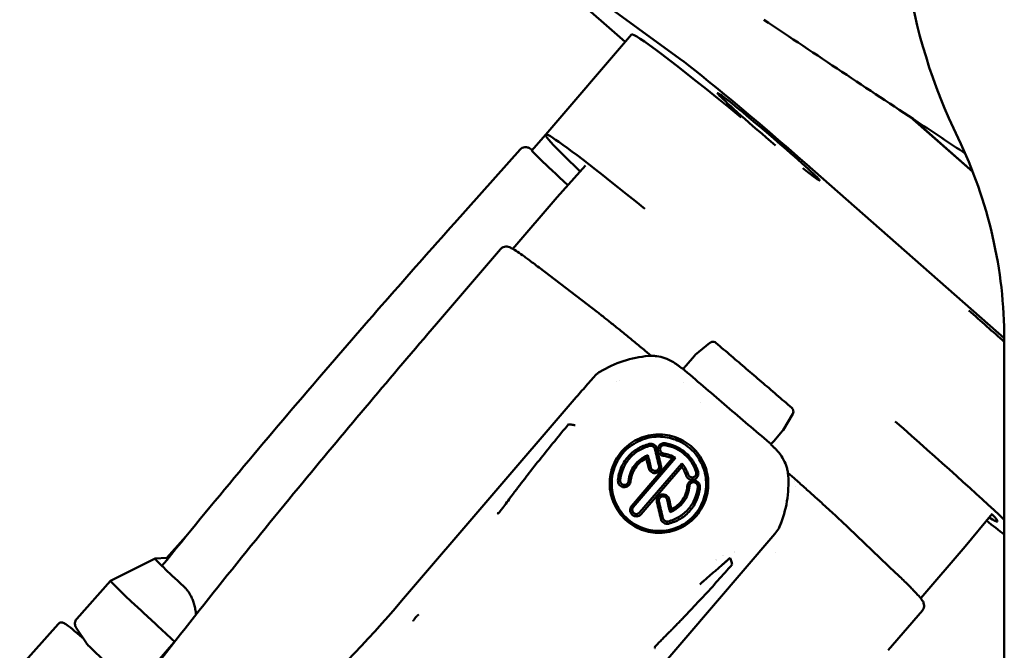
# Model space of a CAD drawing. Header units: millimetres. Extents: x 0 to 6049, y -120 to 1682.
# Tile 13 of 256: x 644 to 687, y 399 to 426. Entities that reach past the tile are written whole.
import ezdxf

# ---------------------------------------------------------------- set-up
doc = ezdxf.new("R2010")
doc.units = ezdxf.units.MM
doc.header["$LTSCALE"] = 2
doc.layers.add('Sichtbar (ISO)', color=7, linetype='Continuous', lineweight=50)

msp = doc.modelspace()

# ---------------------------------------------------------------- linework, layer by layer
at = {"layer": 'Sichtbar (ISO)'}
for p, q in [((665.489, 429.606), (672.796, 424.28)), ((667.68, 427.431), (670.441, 425.004)), ((667.008, 420.998), (670.715, 425.324)), ((685.456, 419.387), (682.772, 421.747)), ((685.448, 419.408), (682.835, 421.705)), ((667.004, 420.985), (666.407, 420.316)), ((663.069, 417.173), (665.909, 420.359)), ((668.722, 419.66), (667.508, 418.292)), ((686.819, 412.201), (678.282, 419.705)), ((667.507, 418.292), (665.592, 416.057)), ((662.287, 412.816), (665.057, 416.048)), ((666.723, 415.251), (669.24, 413.327)), ((674.104, 411.994), (673.47, 411.473)), ((674.109, 411.998), (674.114, 412.002)), ((686.819, 412.131), (686.819, 366.828)), ((671.565, 411.436), (671.312, 411.653)), ((673.432, 411.436), (673.075, 411.019)), ((672.882, 410.896), (672.945, 410.876)), ((672.948, 410.866), (672.95, 410.871)), ((670.068, 410.323), (670.068, 410.323)), ((670.193, 410.38), (670.193, 410.38)), ((672.971, 410.291), (672.971, 410.291)), ((660.783, 400.839), (668.328, 409.642)), ((673.698, 409.422), (673.698, 409.422)), ((677.678, 408.933), (677.26, 408.226)), ((677.689, 409.115), (677.692, 409.108)), ((677.229, 408.184), (676.872, 407.767)), ((676.742, 407.623), (676.734, 407.626)), ((676.747, 407.619), (676.739, 407.592)), ((670.718, 404.944), (672.473, 406.991)), ((672.616, 407.022), (670.79, 404.893)), ((671.063, 404.658), (672.889, 406.788)), ((672.885, 406.638), (671.13, 404.591)), ((671.461, 406.571), (671.553, 406.6)), ((677.471, 406.377), (677.736, 406.151)), ((677.819, 405.786), (677.819, 405.786)), ((672.338, 405.239), (672.251, 405.225)), ((686.288, 404.603), (685.122, 403.193)), ((677.194, 404.258), (677.195, 404.262)), ((679.751, 404.325), (682.138, 402.048)), ((668.639, 394.097), (676.912, 403.748)), ((650.635, 402.697), (651.465, 403.628)), ((676.937, 402.935), (676.937, 402.935)), ((685.122, 403.193), (683.206, 400.958)), ((650.141, 402.669), (648.213, 401.708)), ((650.635, 402.697), (650.142, 402.669)), ((646.748, 400.064), (648.213, 401.708)), ((651.239, 401.59), (651.382, 401.458)), ((649.527, 400.425), (649.385, 400.558)), ((681.803, 398.706), (683.279, 400.429)), ((645.947, 399.843), (644.286, 397.979)), ((647.168, 399.013), (646.726, 399.685)), ((650.138, 398.104), (651.034, 399.149))]:
    msp.add_line(p, q, dxfattribs=at)
for centre, radius, start, end in [((707.319, 431.746), 25, 188.5491, 205.8419), ((666.819, 412.131), 20, 0, 25.8419), ((671.117, 411.425), 0.3, 49.4203, 50.6045), ((677.54, 405.923), 0.3, 48.2565, 49.4196), ((679.544, 404.107), 0.3, 46.3653, 47.2408), ((675.319, 401.435), 1.5, 96.4029, 96.4033), ((675.319, 401.435), 1.5, 128.8109, 128.812), ((675.319, 401.435), 1.5, 115.6095, 115.6108), ((675.319, 401.435), 1.5, 169.1174, 169.1182)]:
    msp.add_arc(centre, radius, start, end, dxfattribs=at)
for centre, major_axis, ratio, start_param, end_param in [((681.497, 416.083), (-10.781, 9.241), 0.031426, 5.334197, 6.283185), ((676.635, 420.906), (-4.176, 3.579), 0.031426, 4.333997, 5.904793), ((676.635, 420.906), (-2.202, 1.887), 0.031426, 2.336359, 8.018495), ((677.789, 411.757), (-10.781, 9.241), 0.031426, 5.386833, 6.842934), ((675.067, 412.598), (-8.659, 7.719), 0.012497, 0, 0.621202), ((676.315, 410.742), (-8.807, 7.549), 0.031426, 6.282636, 6.283185), ((681.497, 416.083), (10.781, -9.241), 0.031426, 1.08166, 1.238717), ((674.231, 411.839), (0.188, -0.069), 0.999438, 2.577279, 2.611458), ((671.875, 406.591), (4.561, -1.679), 0.999438, 2.010667, 2.469898), ((673.66, 411.241), (-0.271, 0.128), 0.999331, 5.841782, 6.016289), ((672.73, 411.026), (-0.152, 0.13), 0.012209, 2.069161, 3.112454), ((669.489, 410.48), (-0.631, -0.527), 0.374158, 4.782993, 5.132628), ((673.024, 410.801), (-0.076, 0.065), 0.012793, 0.006038, 1.517077), ((675.734, 409.339), (40.432, -34.62), 0.012289, 4.655724, 4.700711), ((675.065, 409.269), (-10.351, 8.863), 0.012218, 1.559118, 1.73685), ((677.506, 409.035), (0.188, -0.069), 0.999438, 6.101586, 7.009529), ((677.789, 411.757), (-10.781, 9.241), 0.031426, 3.747113, 4.327673), ((677.002, 408.379), (-0.275, 0.119), 0.999303, 2.84176, 3.016267), ((676.659, 407.691), (-0.076, 0.065), 0.012809, 1.726526, 3.111037), ((676.891, 407.462), (-0.152, 0.13), 0.012209, 0.005763, 1.04904), ((674.162, 407.835), (2.879, 2.234), 0.441087, 2.361028, 2.415271), ((671.535, 404.841), (5.319, -22.337), 0.018571, 1.645224, 1.669554), ((671.824, 405.177), (5.32, -22.342), 0.018558, 1.633848, 1.666549), ((672.038, 405.304), (5.254, -21.939), 0.012261, 1.631419, 1.664655), ((671.311, 404.729), (5.236, -21.912), 0.02554, 1.648832, 1.668875), ((674.157, 405.7), (-2.916, 0.367), 0.466081, 5.326504, 5.385199), ((672.634, 405.941), (4.561, -1.679), 0.999438, 6.243329, 6.702567), ((677.54, 405.923), (0.2, 0.224), 0.536522, 0, 0.000082), ((674.363, 408.466), (8.807, -7.549), 0.031426, 1.201381, 1.201382), ((671.327, 404.727), (5.254, -21.985), 0.024801, 1.549237, 1.58241), ((671.534, 404.836), (5.328, -22.376), 0.018615, 1.54741, 1.580038), ((671.825, 405.175), (5.324, -22.357), 0.018541, 1.544365, 1.568652), ((672.056, 405.307), (5.25, -21.921), 0.011475, 1.544956, 1.564948), ((669.822, 404.429), (2.696, 1.678), 0.520557, 5.525079, 5.579663), ((677.789, 411.757), (8.731, -7.484), 0.031426, 6.022827, 6.544641), ((672.58, 405.794), (-4.754, -1.239), 0.966637, 2.485503, 2.549797), ((677.789, 411.757), (10.781, -9.241), 0.031426, 5.611529, 5.731525), ((676.847, 404.182), (-0.431, -0.71), 0.36978, 1.153163, 1.499285), ((676.315, 410.742), (8.807, -7.549), 0.031426, 0, 0.000549), ((659.098, 394.683), (-8.958, 7.985), 0.012497, 6.270687, 6.550466), ((659.331, 394.945), (-8.697, 7.752), 0.012497, 6.283185, 6.382899), ((659.098, 394.683), (-8.958, 7.985), 0.012497, 0.26728, 0.511798), ((657.768, 393.191), (-9.555, 8.517), 0.012497, 6.278186, 6.794984), ((615.219, 439.875), (53.594, -26.976), 0.999629, 5.925331, 6.041014), ((661.077, 400.568), (-0.294, 0.271), 0.037171, 0.001323, 0.013014), ((659.217, 391.909), (-11.045, 9.846), 0.012497, 0.511798, 0.740189), ((655.971, 391.175), (-8.809, 7.852), 0.012497, 0.04666, 0.607069)]:
    msp.add_ellipse(centre, major_axis=major_axis, ratio=ratio, start_param=start_param, end_param=end_param, dxfattribs=at)
for points, knots in [([(685.133, 420.18), (684.461, 420.626), (683.771, 421.084), (680.946, 422.958), (678.705, 424.445), (676.424, 425.966)], [2.945306, 2.945306, 2.945306, 2.945306, 3.417485, 3.417485, 4.876037, 4.876037, 4.876037, 4.876037]), ([(666.421, 420.332), (666.411, 420.339), (666.401, 420.346), (666.363, 420.374), (666.339, 420.391), (666.294, 420.418), (666.28, 420.427), (666.23, 420.445), (666.213, 420.451), (666.173, 420.458), (666.16, 420.459), (666.118, 420.46), (666.086, 420.459), (666.013, 420.436), (665.977, 420.419), (665.932, 420.382), (665.92, 420.371), (665.909, 420.359)], [6.1484926, 6.1484926, 6.1484926, 6.1484926, 6.1685463, 6.1685463, 6.2317661, 6.2317661, 6.2633759, 6.2633759, 6.2753362, 6.2753362, 6.280218, 6.280218, 6.2875338, 6.2875338, 6.2929814, 6.2929814, 6.2949858, 6.2949858, 6.2949858, 6.2949858]), ([(650.432, 402.355), (652.625, 405.073), (654.888, 407.778), (659.098, 412.683), (661.069, 414.929), (663.069, 417.173)], [0.000001, 0.000001, 0.000001, 0.000001, 1.062132, 1.062132, 1.981791, 1.981791, 1.981791, 1.981791]), ([(665.057, 416.048), (665.091, 416.087), (665.134, 416.115), (665.216, 416.15), (665.253, 416.156), (665.33, 416.159), (665.361, 416.153), (665.465, 416.128), (665.507, 416.103), (665.628, 416.037), (665.701, 415.991), (665.876, 415.875), (665.977, 415.805), (666.206, 415.64), (666.335, 415.545), (666.555, 415.379), (666.637, 415.317), (666.723, 415.251)], [0.0116834, 0.0116834, 0.0116834, 0.0116834, 0.0272346, 0.0272346, 0.0448403, 0.0448403, 0.0728786, 0.0728786, 0.160216, 0.160216, 0.2625991, 0.2625991, 0.3649822, 0.3649822, 0.4673652, 0.4673652, 0.5235988, 0.5235988, 0.5235988, 0.5235988]), ([(671.307, 411.657), (671.152, 411.784), (671, 411.908), (670.703, 412.151), (670.558, 412.269), (670.274, 412.499), (670.136, 412.611), (669.868, 412.827), (669.737, 412.932), (669.484, 413.133), (669.362, 413.231), (669.244, 413.324)], [5.290686, 5.290686, 5.290686, 5.290686, 5.3525309, 5.3525309, 5.4143758, 5.4143758, 5.4762207, 5.4762207, 5.5380655, 5.5380655, 5.5999104, 5.5999104, 5.5999104, 5.5999104]), ([(650.03, 397.86), (652.15, 400.598), (654.342, 403.325), (658.426, 408.276), (660.342, 410.547), (662.287, 412.816)], [0.000001, 0.000001, 0.000001, 0.000001, 1.062132, 1.062132, 1.982792, 1.982792, 1.982792, 1.982792]), ([(674.114, 412.002), (674.136, 412.019), (674.162, 412.031), (674.189, 412.037), (674.218, 412.044), (674.247, 412.045), (674.278, 412.038), (674.307, 412.032), (674.337, 412.018), (674.363, 411.996)], [0.0253533, 0.0253533, 0.0253533, 0.0253533, 0.3333333, 0.3333333, 0.3333333, 0.6666667, 0.6666667, 0.6666667, 0.9900983, 0.9900983, 0.9900983, 0.9900983]), ([(675.999, 410.596), (675.89, 410.689), (675.781, 410.783), (675.563, 410.969), (675.454, 411.063), (675.236, 411.249), (675.127, 411.343), (674.909, 411.529), (674.8, 411.622), (674.582, 411.809), (674.473, 411.902), (674.364, 411.995)], [4.71238898, 4.71238898, 4.71238898, 4.71238898, 4.72043013, 4.72043013, 4.72847129, 4.72847129, 4.73651245, 4.73651245, 4.74455361, 4.74455361, 4.75259477, 4.75259477, 4.75259477, 4.75259477]), ([(671.451, 411.43), (671.508, 411.435), (671.565, 411.437), (671.681, 411.435), (671.74, 411.43), (671.919, 411.407), (672.037, 411.378), (672.271, 411.297), (672.386, 411.243), (672.522, 411.164), (672.549, 411.147), (672.615, 411.104), (672.654, 411.077), (672.729, 411.021), (672.765, 410.992), (672.8, 410.962)], [-0.1464556, -0.1464556, -0.1464556, -0.1464556, -0.1292613, -0.1292613, -0.1116163, -0.1116163, -0.0753525, -0.0753525, -0.0375078, -0.0375078, -0.028061, -0.028061, -0.0139725, -0.0139725, -0.000001, -0.000001, -0.000001, -0.000001]), ([(673.075, 411.019), (673.057, 410.998), (673.023, 410.96), (672.983, 410.914), (672.953, 410.884), (672.949, 410.874), (672.947, 410.873)], [0, 0, 0, 0, 0.25, 0.5, 0.75, 0.9977013, 0.9977013, 0.9977013, 0.9977013]), ([(669.052, 410.481), (669.048, 410.476), (669.043, 410.471), (669.039, 410.466), (668.966, 410.382), (668.891, 410.296), (668.814, 410.207), (668.737, 410.117), (668.657, 410.025), (668.576, 409.931), (668.495, 409.836), (668.412, 409.739), (668.328, 409.642)], [0.0000001, 0.0000001, 0.0000001, 0.0000001, 0.0191971, 0.0191971, 0.0191971, 0.3444033, 0.3444033, 0.3444033, 0.6711926, 0.6711926, 0.6711926, 0.9996716, 0.9996716, 0.9996716, 0.9996716]), ([(669.248, 410.678), (669.263, 410.688), (669.279, 410.699), (669.313, 410.72), (669.331, 410.731), (669.349, 410.742)], [-0.01203459, -0.01203459, -0.01203459, -0.01203459, -0.00630034, -0.00630034, -0.000001, -0.000001, -0.000001, -0.000001]), ([(677.635, 409.191), (677.526, 409.284), (677.418, 409.378), (677.201, 409.564), (677.092, 409.658), (676.874, 409.845), (676.765, 409.939), (676.546, 410.127), (676.437, 410.221), (676.218, 410.408), (676.108, 410.502), (675.999, 410.596)], [4.5514105, 4.5514105, 4.5514105, 4.5514105, 4.5836062, 4.5836062, 4.615802, 4.615802, 4.6479978, 4.6479978, 4.6801935, 4.6801935, 4.7123893, 4.7123893, 4.7123893, 4.7123893]), ([(677.689, 409.115), (677.686, 409.123), (677.682, 409.131), (677.678, 409.138), (677.667, 409.158), (677.653, 409.176), (677.636, 409.19)], [0.6368508, 0.6368508, 0.6368508, 0.6368508, 0.7344998, 0.7344998, 0.7344998, 0.9876471, 0.9876471, 0.9876471, 0.9876471]), ([(668.28, 408.438), (668.264, 408.44), (668.223, 408.447), (668.152, 408.456), (668.073, 408.467), (668.02, 408.474), (667.995, 408.477)], [0, 0, 0, 0, 0.169327, 0.446019, 0.73973, 1, 1, 1, 1]), ([(673.518, 404.523), (673.615, 404.636), (673.7, 404.759), (673.843, 405.022), (673.9, 405.16), (674.022, 405.57), (674.048, 405.85), (673.997, 406.347), (673.936, 406.618), (673.724, 407.021), (673.648, 407.137), (673.476, 407.353), (673.379, 407.452), (673.168, 407.63), (673.055, 407.707), (672.813, 407.841), (672.684, 407.896), (672.297, 408.02), (672.027, 408.053), (671.482, 408.016), (671.21, 407.942), (670.831, 407.756), (670.708, 407.679), (670.481, 407.503), (670.376, 407.403), (670.283, 407.294)], [0.000001, 0.000001, 0.000001, 0.000001, 0.0447571, 0.0447571, 0.0893725, 0.0893725, 0.172459, 0.172459, 0.2383223, 0.2383223, 0.2665822, 0.2665822, 0.2952769, 0.2952769, 0.3240694, 0.3240694, 0.35257, 0.35257, 0.4081776, 0.4081776, 0.4657935, 0.4657935, 0.4956944, 0.4956944, 0.5255952, 0.5255952, 0.5255952, 0.5255952]), ([(670.346, 407.23), (670.437, 407.336), (670.539, 407.433), (670.762, 407.604), (670.881, 407.678), (671.248, 407.855), (671.509, 407.923), (672.032, 407.954), (672.291, 407.921), (672.735, 407.775), (672.985, 407.66), (673.481, 407.231), (673.631, 407), (673.84, 406.581), (673.91, 406.329), (673.955, 405.807), (673.925, 405.539), (673.804, 405.154), (673.749, 405.028), (673.616, 404.789), (673.538, 404.676), (673.449, 404.572)], [-0.6054577, -0.6054577, -0.6054577, -0.6054577, -0.5633413, -0.5633413, -0.521277, -0.521277, -0.4414753, -0.4414753, -0.3644779, -0.3644779, -0.3016685, -0.3016685, -0.2388478, -0.2388478, -0.1618465, -0.1618465, -0.08205, -0.08205, -0.0410779, -0.0410779, -0.000001, -0.000001, -0.000001, -0.000001]), ([(671.484, 407.627), (671.303, 407.584), (671.13, 407.513), (670.813, 407.319), (670.671, 407.198), (670.428, 406.916), (670.33, 406.756), (670.188, 406.413), (670.145, 406.231), (670.131, 406.046)], [-0.223285, -0.223285, -0.223285, -0.223285, -0.1675885, -0.1675885, -0.1118535, -0.1118535, -0.0559119, -0.0559119, -0.000001, -0.000001, -0.000001, -0.000001]), ([(670.227, 406.046), (670.241, 406.222), (670.283, 406.394), (670.418, 406.719), (670.511, 406.87), (670.74, 407.137), (670.875, 407.252), (671.176, 407.436), (671.34, 407.503), (671.511, 407.544)], [0.000001, 0.000001, 0.000001, 0.000001, 0.0529434, 0.0529434, 0.1058696, 0.1058696, 0.1587195, 0.1587195, 0.2115632, 0.2115632, 0.2115632, 0.2115632]), ([(671.813, 407.425), (671.812, 407.428), (671.809, 407.448), (671.788, 407.494), (671.778, 407.51), (671.746, 407.553), (671.72, 407.577), (671.66, 407.614), (671.626, 407.626), (671.555, 407.637), (671.519, 407.636), (671.484, 407.627)], [-0.04742845, -0.04742845, -0.04742845, -0.04742845, -0.037749, -0.037749, -0.03211316, -0.03211316, -0.02146677, -0.02146677, -0.01082298, -0.01082298, -0.000001, -0.000001, -0.000001, -0.000001]), ([(671.511, 407.544), (671.523, 407.547), (671.535, 407.549), (671.559, 407.55), (671.571, 407.549), (671.606, 407.543), (671.628, 407.535), (671.667, 407.511), (671.685, 407.495), (671.705, 407.467), (671.712, 407.456), (671.72, 407.439), (671.721, 407.434), (671.725, 407.426), (671.725, 407.423), (671.727, 407.419), (671.727, 407.417), (671.728, 407.415), (671.728, 407.415), (671.728, 407.413), (671.728, 407.413), (671.728, 407.412), (671.728, 407.412), (671.728, 407.412), (671.728, 407.412), (671.728, 407.412), (671.728, 407.412), (671.728, 407.412), (671.728, 407.412), (671.729, 407.412)], [0.000001, 0.000001, 0.000001, 0.000001, 0.00359962, 0.00359962, 0.00720438, 0.00720438, 0.01413503, 0.01413503, 0.02107335, 0.02107335, 0.02469799, 0.02469799, 0.02676407, 0.02676407, 0.02791081, 0.02791081, 0.02856252, 0.02856252, 0.02892329, 0.02892329, 0.02912153, 0.02912153, 0.02922164, 0.02922164, 0.02926928, 0.02926928, 0.02929236, 0.02929236, 0.02931624, 0.02931624, 0.02931624, 0.02931624]), ([(672.163, 407.656), (672.145, 407.658), (672.127, 407.659), (672.09, 407.658), (672.072, 407.655), (672.02, 407.642), (671.987, 407.626), (671.931, 407.585), (671.908, 407.559), (671.871, 407.5), (671.859, 407.466), (671.848, 407.398), (671.849, 407.362), (671.865, 407.294), (671.879, 407.262), (671.92, 407.204), (671.946, 407.179), (671.992, 407.15), (672.009, 407.141), (672.044, 407.128), (672.063, 407.123), (672.081, 407.12)], [-0.08487286, -0.08487286, -0.08487286, -0.08487286, -0.07945522, -0.07945522, -0.07400556, -0.07400556, -0.06364571, -0.06364571, -0.05336538, -0.05336538, -0.04300905, -0.04300905, -0.03259721, -0.03259721, -0.02203424, -0.02203424, -0.0114064, -0.0114064, -0.00569075, -0.00569075, -0.00000152, -0.00000152, -0.00000152, -0.00000152]), ([(672.099, 407.217), (672.087, 407.219), (672.075, 407.222), (672.052, 407.23), (672.041, 407.236), (672.01, 407.254), (671.993, 407.271), (671.966, 407.309), (671.956, 407.33), (671.945, 407.375), (671.944, 407.398), (671.951, 407.444), (671.959, 407.466), (671.982, 407.506), (671.998, 407.523), (672.035, 407.551), (672.056, 407.562), (672.091, 407.571), (672.103, 407.573), (672.128, 407.574), (672.14, 407.574), (672.152, 407.572)], [0.000001, 0.000001, 0.000001, 0.000001, 0.00367275, 0.00367275, 0.00735909, 0.00735909, 0.01439531, 0.01439531, 0.02139846, 0.02139846, 0.02833124, 0.02833124, 0.03522794, 0.03522794, 0.04213808, 0.04213808, 0.04912361, 0.04912361, 0.0528358, 0.0528358, 0.05653158, 0.05653158, 0.05653158, 0.05653158]), ([(672.152, 407.572), (672.308, 407.549), (672.459, 407.504), (672.745, 407.373), (672.877, 407.289), (673.115, 407.084), (673.218, 406.967), (673.39, 406.705), (673.458, 406.564), (673.504, 406.414)], [0.000001, 0.000001, 0.000001, 0.000001, 0.0473323, 0.0473323, 0.0943377, 0.0943377, 0.1412261, 0.1412261, 0.1884751, 0.1884751, 0.1884751, 0.1884751]), ([(673.591, 406.431), (673.541, 406.59), (673.47, 406.74), (673.286, 407.017), (673.177, 407.142), (672.925, 407.357), (672.786, 407.446), (672.486, 407.583), (672.327, 407.631), (672.163, 407.656)], [-0.1989743, -0.1989743, -0.1989743, -0.1989743, -0.1488832, -0.1488832, -0.0991837, -0.0991837, -0.0497796, -0.0497796, -0.000001, -0.000001, -0.000001, -0.000001]), ([(676.872, 407.767), (676.854, 407.746), (676.821, 407.708), (676.78, 407.661), (676.75, 407.631), (676.746, 407.621), (676.744, 407.621)], [0, 0, 0, 0, 0.25, 0.5, 0.75, 0.9976488, 0.9976488, 0.9976488, 0.9976488]), ([(676.813, 407.525), (676.849, 407.495), (676.883, 407.463), (676.95, 407.398), (676.983, 407.364), (677.035, 407.305), (677.055, 407.281), (677.155, 407.159), (677.225, 407.053), (677.342, 406.834), (677.388, 406.722), (677.438, 406.549), (677.452, 406.492), (677.472, 406.378), (677.479, 406.321), (677.483, 406.264)], [0.000001, 0.000001, 0.000001, 0.000001, 0.0139724, 0.0139724, 0.0280608, 0.0280608, 0.0375075, 0.0375075, 0.0753517, 0.0753517, 0.1116146, 0.1116146, 0.1292594, 0.1292594, 0.1464534, 0.1464534, 0.1464534, 0.1464534]), ([(670.283, 407.294), (670.185, 407.18), (670.1, 407.057), (669.957, 406.794), (669.9, 406.656), (669.779, 406.246), (669.754, 405.966), (669.803, 405.504), (669.857, 405.226), (670.082, 404.802), (670.158, 404.686), (670.33, 404.472), (670.427, 404.373), (670.638, 404.196), (670.75, 404.118), (670.991, 403.985), (671.12, 403.929), (671.505, 403.804), (671.775, 403.77), (672.319, 403.805), (672.591, 403.877), (672.97, 404.062), (673.092, 404.138), (673.32, 404.314), (673.424, 404.414), (673.518, 404.523)], [0.000001, 0.000001, 0.000001, 0.000001, 0.0449791, 0.0449791, 0.089776, 0.089776, 0.1731579, 0.1731579, 0.2290814, 0.2290814, 0.2510563, 0.2510563, 0.2733771, 0.2733771, 0.2957842, 0.2957842, 0.3179708, 0.3179708, 0.3613204, 0.3613204, 0.4064511, 0.4064511, 0.4298294, 0.4298294, 0.4531966, 0.4531966, 0.4531966, 0.4531966]), ([(673.449, 404.572), (673.358, 404.466), (673.256, 404.369), (673.034, 404.199), (672.914, 404.125), (672.547, 403.95), (672.287, 403.883), (671.765, 403.854), (671.507, 403.888), (671.063, 404.036), (670.815, 404.151), (670.32, 404.578), (670.17, 404.807), (669.96, 405.224), (669.889, 405.474), (669.842, 405.993), (669.871, 406.261), (669.991, 406.645), (670.045, 406.772), (670.178, 407.012), (670.257, 407.125), (670.346, 407.23)], [-0.6056404, -0.6056404, -0.6056404, -0.6056404, -0.563544, -0.563544, -0.5215012, -0.5215012, -0.4415296, -0.4415296, -0.3647626, -0.3647626, -0.3020774, -0.3020774, -0.2393564, -0.2393564, -0.1625454, -0.1625454, -0.0824603, -0.0824603, -0.0413119, -0.0413119, -0.000001, -0.000001, -0.000001, -0.000001]), ([(671.423, 407.141), (671.308, 407.097), (671.2, 407.036), (671.004, 406.887), (670.917, 406.799), (670.769, 406.601), (670.71, 406.492), (670.623, 406.262), (670.596, 406.141), (670.586, 406.018)], [0, 0, 0, 0, 0.0369854, 0.0369854, 0.0739735, 0.0739735, 0.1110183, 0.1110183, 0.1480765, 0.1480765, 0.1480765, 0.1480765]), ([(671.813, 407.425), (671.796, 407.422), (671.774, 407.419), (671.757, 407.416), (671.737, 407.413), (671.729, 407.412)], [-0.009183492, -0.009183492, -0.009183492, -0.009183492, -0.007644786, -0.007644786, -0.000001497, -0.000001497, -0.000001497, -0.000001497]), ([(672.081, 407.12), (672.15, 407.11), (672.217, 407.094), (672.348, 407.051), (672.412, 407.024), (672.473, 406.991)], [-0.04146666, -0.04146666, -0.04146666, -0.04146666, -0.02072209, -0.02072209, -0.00000098, -0.00000098, -0.00000098, -0.00000098]), ([(672.616, 407.022), (672.538, 407.072), (672.455, 407.114), (672.281, 407.18), (672.19, 407.203), (672.099, 407.217)], [0.000001, 0.000001, 0.000001, 0.000001, 0.02783856, 0.02783856, 0.0556826, 0.0556826, 0.0556826, 0.0556826]), ([(670.673, 406.007), (670.681, 406.112), (670.703, 406.216), (670.774, 406.415), (670.822, 406.51), (670.941, 406.685), (671.012, 406.764), (671.172, 406.903), (671.26, 406.962), (671.355, 407.008)], [-0.1271481, -0.1271481, -0.1271481, -0.1271481, -0.0953438, -0.0953438, -0.0635222, -0.0635222, -0.0317601, -0.0317601, -0.000001, -0.000001, -0.000001, -0.000001]), ([(671.461, 406.571), (671.461, 406.57), (671.461, 406.57), (671.461, 406.567), (671.462, 406.566), (671.463, 406.563), (671.464, 406.56), (671.465, 406.554), (671.467, 406.55), (671.471, 406.537), (671.474, 406.53), (671.487, 406.503), (671.496, 406.488), (671.529, 406.445), (671.555, 406.421), (671.616, 406.385), (671.649, 406.373), (671.718, 406.362), (671.753, 406.364), (671.821, 406.379), (671.853, 406.394), (671.91, 406.434), (671.934, 406.46), (671.972, 406.519), (671.985, 406.552), (671.995, 406.605), (671.996, 406.624), (671.995, 406.661), (671.993, 406.68), (671.988, 406.698)], [-0.08805029, -0.08805029, -0.08805029, -0.08805029, -0.08766113, -0.08766113, -0.08648287, -0.08648287, -0.08516578, -0.08516578, -0.08294212, -0.08294212, -0.07950828, -0.07950828, -0.07404533, -0.07404533, -0.06348373, -0.06348373, -0.05306948, -0.05306948, -0.04269846, -0.04269846, -0.03227814, -0.03227814, -0.02177684, -0.02177684, -0.01121183, -0.01121183, -0.00559872, -0.00559872, -0.000001, -0.000001, -0.000001, -0.000001]), ([(671.903, 406.684), (671.906, 406.672), (671.907, 406.66), (671.908, 406.636), (671.907, 406.624), (671.901, 406.589), (671.893, 406.566), (671.868, 406.527), (671.852, 406.51), (671.815, 406.483), (671.793, 406.473), (671.748, 406.462), (671.725, 406.461), (671.679, 406.467), (671.657, 406.475), (671.617, 406.499), (671.599, 406.514), (671.577, 406.543), (671.571, 406.554), (671.562, 406.572), (671.56, 406.577), (671.557, 406.586), (671.556, 406.589), (671.555, 406.593), (671.554, 406.594), (671.553, 406.597), (671.553, 406.598), (671.553, 406.599), (671.553, 406.6), (671.553, 406.6)], [0.000001, 0.000001, 0.000001, 0.000001, 0.00362594, 0.00362594, 0.00726392, 0.00726392, 0.01428402, 0.01428402, 0.02126669, 0.02126669, 0.02820151, 0.02820151, 0.03511359, 0.03511359, 0.04206814, 0.04206814, 0.04911027, 0.04911027, 0.05289305, 0.05289305, 0.05524889, 0.05524889, 0.05713588, 0.05713588, 0.0585825, 0.0585825, 0.06004407, 0.06004407, 0.0604597, 0.0604597, 0.0604597, 0.0604597]), ([(672.889, 406.788), (672.889, 406.763), (672.889, 406.738), (672.887, 406.688), (672.886, 406.663), (672.885, 406.638)], [-0.02872348, -0.02872348, -0.02872348, -0.02872348, -0.01411104, -0.01411104, 0, 0, 0, 0]), ([(672.885, 406.638), (672.899, 406.62), (672.912, 406.602), (672.924, 406.583), (672.937, 406.564), (672.949, 406.544), (672.961, 406.523), (672.978, 406.494), (672.994, 406.464), (673.009, 406.433), (673.014, 406.422), (673.019, 406.412), (673.024, 406.401), (673.042, 406.359), (673.059, 406.316), (673.073, 406.272)], [0.0000003, 0.0000003, 0.0000003, 0.0000003, 0.1626288, 0.1626288, 0.1626288, 0.3333333, 0.3333333, 0.3333333, 0.581218, 0.581218, 0.581218, 0.6666667, 0.6666667, 0.6666667, 1, 1, 1, 1]), ([(673.161, 406.307), (673.133, 406.395), (673.096, 406.481), (673.005, 406.643), (672.951, 406.719), (672.889, 406.788)], [0.00000012, 0.00000012, 0.00000012, 0.00000012, 0.02785358, 0.02785358, 0.05568417, 0.05568417, 0.05568417, 0.05568417]), ([(673.073, 406.272), (673.078, 406.255), (673.085, 406.238), (673.102, 406.206), (673.113, 406.191), (673.148, 406.15), (673.176, 406.127), (673.238, 406.095), (673.272, 406.085), (673.341, 406.078), (673.376, 406.081), (673.443, 406.101), (673.474, 406.118), (673.529, 406.161), (673.552, 406.188), (673.586, 406.249), (673.597, 406.283), (673.603, 406.337), (673.603, 406.356), (673.6, 406.394), (673.596, 406.413), (673.591, 406.431)], [-0.08494031, -0.08494031, -0.08494031, -0.08494031, -0.07954348, -0.07954348, -0.07411308, -0.07411308, -0.06358947, -0.06358947, -0.05319022, -0.05319022, -0.04283436, -0.04283436, -0.03240181, -0.03240181, -0.02191669, -0.02191669, -0.01138633, -0.01138633, -0.00568113, -0.00568113, -0.000001, -0.000001, -0.000001, -0.000001]), ([(673.504, 406.414), (673.512, 406.391), (673.514, 406.367), (673.51, 406.32), (673.503, 406.297), (673.481, 406.256), (673.467, 406.238), (673.431, 406.208), (673.411, 406.196), (673.367, 406.182), (673.344, 406.179), (673.297, 406.182), (673.275, 406.188), (673.233, 406.209), (673.214, 406.223), (673.19, 406.251), (673.182, 406.261), (673.17, 406.283), (673.165, 406.295), (673.161, 406.307)], [0.000001, 0.000001, 0.000001, 0.000001, 0.00717101, 0.00717101, 0.0141772, 0.0141772, 0.02115415, 0.02115415, 0.02810749, 0.02810749, 0.03505064, 0.03505064, 0.0420544, 0.0420544, 0.04913308, 0.04913308, 0.05296616, 0.05296616, 0.05677825, 0.05677825, 0.05677825, 0.05677825]), ([(665.862, 405.811), (665.827, 405.766), (665.792, 405.72), (665.722, 405.629), (665.687, 405.583), (665.652, 405.537)], [-0.03485482, -0.03485482, -0.03485482, -0.03485482, -0.01742995, -0.01742995, -0.00000116, -0.00000116, -0.00000116, -0.00000116]), ([(670.131, 406.046), (670.128, 406.01), (670.133, 405.974), (670.156, 405.906), (670.174, 405.875), (670.221, 405.822), (670.249, 405.8), (670.311, 405.769), (670.346, 405.759), (670.415, 405.754), (670.45, 405.758), (670.517, 405.779), (670.548, 405.796), (670.602, 405.84), (670.625, 405.868), (670.651, 405.915), (670.658, 405.933), (670.668, 405.969), (670.672, 405.988), (670.673, 406.007)], [-0.08505633, -0.08505633, -0.08505633, -0.08505633, -0.07433579, -0.07433579, -0.06373588, -0.06373588, -0.05326771, -0.05326771, -0.042849, -0.042849, -0.03240589, -0.03240589, -0.02190542, -0.02190542, -0.01135445, -0.01135445, -0.00567163, -0.00567163, -0.000001, -0.000001, -0.000001, -0.000001]), ([(670.586, 406.018), (670.584, 405.994), (670.578, 405.971), (670.556, 405.929), (670.541, 405.911), (670.506, 405.881), (670.485, 405.869), (670.441, 405.855), (670.418, 405.852), (670.372, 405.855), (670.349, 405.861), (670.307, 405.881), (670.288, 405.895), (670.257, 405.93), (670.245, 405.95), (670.233, 405.984), (670.23, 405.996), (670.226, 406.021), (670.226, 406.034), (670.227, 406.046)], [0.000001, 0.000001, 0.000001, 0.000001, 0.00718468, 0.00718468, 0.01418918, 0.01418918, 0.0211642, 0.0211642, 0.02811311, 0.02811311, 0.03505554, 0.03505554, 0.04206851, 0.04206851, 0.049176, 0.049176, 0.05300832, 0.05300832, 0.05681855, 0.05681855, 0.05681855, 0.05681855]), ([(673.576, 405.776), (673.562, 405.601), (673.52, 405.428), (673.385, 405.103), (673.292, 404.951), (673.062, 404.684), (672.927, 404.569), (672.627, 404.386), (672.463, 404.319), (672.291, 404.278)], [0.000001, 0.000001, 0.000001, 0.000001, 0.0528554, 0.0528554, 0.1057172, 0.1057172, 0.1586445, 0.1586445, 0.2115871, 0.2115871, 0.2115871, 0.2115871]), ([(672.38, 404.682), (672.495, 404.727), (672.603, 404.787), (672.799, 404.936), (672.887, 405.024), (673.034, 405.222), (673.093, 405.331), (673.18, 405.562), (673.207, 405.683), (673.217, 405.806)], [0.000001, 0.000001, 0.000001, 0.000001, 0.0370285, 0.0370285, 0.0740534, 0.0740534, 0.111057, 0.111057, 0.148057, 0.148057, 0.148057, 0.148057]), ([(673.125, 405.803), (673.117, 405.698), (673.095, 405.594), (673.024, 405.394), (672.976, 405.299), (672.857, 405.124), (672.787, 405.044), (672.627, 404.906), (672.538, 404.847), (672.443, 404.801)], [-0.1271927, -0.1271927, -0.1271927, -0.1271927, -0.0954071, -0.0954071, -0.0636021, -0.0636021, -0.0317989, -0.0317989, -0.000001, -0.000001, -0.000001, -0.000001]), ([(673.667, 405.76), (673.669, 405.796), (673.665, 405.832), (673.643, 405.9), (673.625, 405.932), (673.578, 405.985), (673.55, 406.007), (673.488, 406.039), (673.454, 406.049), (673.384, 406.055), (673.349, 406.052), (673.282, 406.031), (673.251, 406.014), (673.196, 405.97), (673.174, 405.942), (673.148, 405.895), (673.141, 405.877), (673.13, 405.841), (673.127, 405.822), (673.125, 405.803)], [-0.08482484, -0.08482484, -0.08482484, -0.08482484, -0.07427449, -0.07427449, -0.06372703, -0.06372703, -0.05327835, -0.05327835, -0.04284696, -0.04284696, -0.03238591, -0.03238591, -0.02186878, -0.02186878, -0.01133176, -0.01133176, -0.0056578, -0.0056578, -0.000001, -0.000001, -0.000001, -0.000001]), ([(673.217, 405.806), (673.219, 405.83), (673.226, 405.853), (673.248, 405.895), (673.262, 405.914), (673.298, 405.944), (673.318, 405.955), (673.362, 405.969), (673.386, 405.972), (673.432, 405.969), (673.455, 405.963), (673.496, 405.943), (673.515, 405.928), (673.546, 405.893), (673.558, 405.873), (673.57, 405.839), (673.573, 405.826), (673.577, 405.801), (673.577, 405.789), (673.576, 405.776)], [0.000001, 0.000001, 0.000001, 0.000001, 0.00716835, 0.00716835, 0.01417404, 0.01417404, 0.02115932, 0.02115932, 0.02812406, 0.02812406, 0.03507976, 0.03507976, 0.04209566, 0.04209566, 0.04918603, 0.04918603, 0.05300015, 0.05300015, 0.05679124, 0.05679124, 0.05679124, 0.05679124]), ([(679.747, 404.328), (679.634, 404.433), (679.516, 404.542), (679.271, 404.766), (679.145, 404.881), (678.884, 405.118), (678.749, 405.24), (678.473, 405.49), (678.331, 405.617), (678.041, 405.878), (677.892, 406.011), (677.74, 406.147)], [3.8248786, 3.8248786, 3.8248786, 3.8248786, 3.8867191, 3.8867191, 3.9485596, 3.9485596, 4.0104001, 4.0104001, 4.0722406, 4.0722406, 4.1340811, 4.1340811, 4.1340811, 4.1340811]), ([(664.96, 404.622), (664.96, 404.622), (664.96, 404.622), (664.961, 404.622), (664.961, 404.622), (664.962, 404.623), (664.963, 404.623), (664.966, 404.626), (664.969, 404.629), (664.98, 404.64), (664.992, 404.655), (665.042, 404.718), (665.104, 404.8), (665.3, 405.06), (665.369, 405.153), (665.473, 405.293), (665.513, 405.347), (665.552, 405.401)], [0.00000235, 0.00000235, 0.00000235, 0.00000235, 0.00011457, 0.00011457, 0.00024115, 0.00024115, 0.00054762, 0.00054762, 0.00129792, 0.00129792, 0.00360753, 0.00360753, 0.00887233, 0.00887233, 0.0112027, 0.0112027, 0.01272289, 0.01272289, 0.01272289, 0.01272289]), ([(665.552, 405.401), (665.557, 405.407), (665.561, 405.412), (665.564, 405.417), (665.568, 405.423), (665.572, 405.428), (665.576, 405.433), (665.579, 405.438), (665.583, 405.443), (665.586, 405.447), (665.589, 405.452), (665.593, 405.456), (665.596, 405.46), (665.599, 405.465), (665.602, 405.469), (665.605, 405.473), (665.608, 405.477), (665.611, 405.481), (665.613, 405.484), (665.616, 405.488), (665.619, 405.492), (665.621, 405.495), (665.624, 405.498), (665.626, 405.502), (665.628, 405.505), (665.631, 405.508), (665.633, 405.511), (665.635, 405.514), (665.637, 405.517), (665.639, 405.52), (665.641, 405.523), (665.643, 405.525), (665.645, 405.528), (665.647, 405.53), (665.649, 405.533), (665.651, 405.535), (665.652, 405.537)], [0, 0, 0, 0, 0.0833333, 0.0833333, 0.0833333, 0.1666667, 0.1666667, 0.1666667, 0.25, 0.25, 0.25, 0.3333333, 0.3333333, 0.3333333, 0.4166667, 0.4166667, 0.4166667, 0.5, 0.5, 0.5, 0.5833333, 0.5833333, 0.5833333, 0.6666667, 0.6666667, 0.6666667, 0.75, 0.75, 0.75, 0.8333333, 0.8333333, 0.8333333, 0.9166667, 0.9166667, 0.9166667, 0.9999277, 0.9999277, 0.9999277, 0.9999277]), ([(672.338, 405.239), (672.335, 405.243), (672.329, 405.287), (672.272, 405.365), (672.245, 405.389), (672.185, 405.425), (672.152, 405.438), (672.083, 405.449), (672.047, 405.448), (671.979, 405.432), (671.947, 405.418), (671.89, 405.378), (671.865, 405.352), (671.827, 405.293), (671.814, 405.26), (671.804, 405.207), (671.803, 405.188), (671.804, 405.15), (671.806, 405.131), (671.811, 405.113)], [-0.09214731, -0.09214731, -0.09214731, -0.09214731, -0.0740166, -0.0740166, -0.06352042, -0.06352042, -0.0531392, -0.0531392, -0.04277357, -0.04277357, -0.03235665, -0.03235665, -0.02185993, -0.02185993, -0.01130878, -0.01130878, -0.00564573, -0.00564573, -0.000001, -0.000001, -0.000001, -0.000001]), ([(671.901, 405.142), (671.896, 405.166), (671.895, 405.19), (671.902, 405.236), (671.911, 405.259), (671.935, 405.298), (671.951, 405.316), (671.989, 405.343), (672.01, 405.353), (672.055, 405.364), (672.078, 405.365), (672.124, 405.359), (672.146, 405.351), (672.187, 405.328), (672.204, 405.312), (672.226, 405.283), (672.233, 405.273), (672.242, 405.254), (672.244, 405.248), (672.247, 405.239), (672.248, 405.236), (672.249, 405.233), (672.25, 405.231), (672.25, 405.229), (672.251, 405.228), (672.251, 405.227), (672.251, 405.227), (672.251, 405.226), (672.251, 405.226), (672.251, 405.226), (672.251, 405.226), (672.251, 405.225), (672.251, 405.225), (672.251, 405.225), (672.251, 405.225), (672.251, 405.225)], [0.000001, 0.000001, 0.000001, 0.000001, 0.00715128, 0.00715128, 0.01416823, 0.01416823, 0.02115981, 0.02115981, 0.02811549, 0.02811549, 0.03505542, 0.03505542, 0.04204804, 0.04204804, 0.04912421, 0.04912421, 0.05295895, 0.05295895, 0.05535233, 0.05535233, 0.05772399, 0.05772399, 0.05996965, 0.05996965, 0.0614895, 0.0614895, 0.0624831, 0.0624831, 0.06295844, 0.06295844, 0.06317522, 0.06317522, 0.06331953, 0.06331953, 0.06347663, 0.06347663, 0.06347663, 0.06347663]), ([(672.315, 404.18), (672.495, 404.223), (672.668, 404.293), (672.984, 404.486), (673.127, 404.607), (673.369, 404.89), (673.467, 405.049), (673.609, 405.393), (673.652, 405.575), (673.667, 405.76)], [-0.2231593, -0.2231593, -0.2231593, -0.2231593, -0.1673791, -0.1673791, -0.1115708, -0.1115708, -0.0557652, -0.0557652, -0.000001, -0.000001, -0.000001, -0.000001]), ([(670.718, 404.944), (670.706, 404.931), (670.696, 404.916), (670.678, 404.884), (670.671, 404.868), (670.655, 404.818), (670.651, 404.782), (670.656, 404.713), (670.666, 404.678), (670.696, 404.618), (670.717, 404.589), (670.773, 404.541), (670.804, 404.523), (670.871, 404.5), (670.906, 404.495), (670.976, 404.5), (671.011, 404.509), (671.059, 404.532), (671.075, 404.542), (671.105, 404.564), (671.118, 404.577), (671.13, 404.591)], [-0.09216264, -0.09216264, -0.09216264, -0.09216264, -0.08573611, -0.08573611, -0.07928121, -0.07928121, -0.06690745, -0.06690745, -0.05425533, -0.05425533, -0.04287508, -0.04287508, -0.03222843, -0.03222843, -0.02172022, -0.02172022, -0.01116082, -0.01116082, -0.00557292, -0.00557292, -0.000001, -0.000001, -0.000001, -0.000001]), ([(664.96, 404.622), (664.955, 404.623), (664.95, 404.624), (664.945, 404.625), (664.941, 404.626), (664.936, 404.627), (664.931, 404.628), (664.926, 404.629), (664.921, 404.63), (664.916, 404.631)], [0, 0, 0, 0, 0.333333, 0.333333, 0.333333, 0.666667, 0.666667, 0.666667, 1, 1, 1, 1]), ([(671.063, 404.658), (671.048, 404.641), (671.029, 404.626), (670.987, 404.604), (670.964, 404.598), (670.918, 404.594), (670.895, 404.597), (670.85, 404.611), (670.829, 404.623), (670.791, 404.655), (670.777, 404.674), (670.757, 404.713), (670.75, 404.735), (670.745, 404.783), (670.748, 404.806), (670.758, 404.839), (670.763, 404.851), (670.775, 404.873), (670.782, 404.883), (670.79, 404.893)], [0.000001, 0.000001, 0.000001, 0.000001, 0.00710446, 0.00710446, 0.01411362, 0.01411362, 0.02108282, 0.02108282, 0.02816403, 0.02816403, 0.03606313, 0.03606313, 0.04540079, 0.04540079, 0.05503231, 0.05503231, 0.06060479, 0.06060479, 0.06615706, 0.06615706, 0.06615706, 0.06615706]), ([(671.985, 404.384), (671.985, 404.384), (671.985, 404.382), (671.986, 404.379), (671.986, 404.378), (671.987, 404.375), (671.988, 404.373), (671.99, 404.366), (671.991, 404.361), (671.996, 404.348), (671.999, 404.34), (672.011, 404.314), (672.02, 404.298), (672.052, 404.255), (672.079, 404.231), (672.139, 404.194), (672.172, 404.182), (672.243, 404.17), (672.279, 404.172), (672.315, 404.18)], [-0.04371368, -0.04371368, -0.04371368, -0.04371368, -0.0431445, -0.0431445, -0.04279118, -0.04279118, -0.04208442, -0.04208442, -0.04067037, -0.04067037, -0.03784006, -0.03784006, -0.03218156, -0.03218156, -0.02153701, -0.02153701, -0.01089748, -0.01089748, -0.000001, -0.000001, -0.000001, -0.000001]), ([(672.291, 404.278), (672.28, 404.276), (672.268, 404.274), (672.244, 404.273), (672.232, 404.274), (672.197, 404.28), (672.175, 404.288), (672.136, 404.313), (672.119, 404.329), (672.098, 404.357), (672.092, 404.367), (672.084, 404.384), (672.082, 404.389), (672.079, 404.398), (672.078, 404.401), (672.077, 404.405), (672.076, 404.406), (672.075, 404.41), (672.075, 404.412), (672.075, 404.412)], [0.000001, 0.000001, 0.000001, 0.000001, 0.00361402, 0.00361402, 0.00723203, 0.00723203, 0.01415954, 0.01415954, 0.02108221, 0.02108221, 0.02469546, 0.02469546, 0.02650134, 0.02650134, 0.0274036, 0.0274036, 0.02785456, 0.02785456, 0.02854949, 0.02854949, 0.02854949, 0.02854949]), ([(677.125, 404.082), (677.117, 404.062), (677.108, 404.042), (677.093, 404.006), (677.085, 403.988), (677.078, 403.972)], [-0.0120161, -0.0120161, -0.0120161, -0.0120161, -0.00573155, -0.00573155, -0.000001, -0.000001, -0.000001, -0.000001]), ([(673.668, 401.56), (673.705, 401.593), (673.742, 401.626), (673.779, 401.66), (673.821, 401.696), (673.863, 401.734), (673.907, 401.772), (673.953, 401.812), (674.001, 401.854), (674.052, 401.898), (674.063, 401.908), (674.075, 401.918), (674.086, 401.928), (674.127, 401.963), (674.169, 401.999), (674.211, 402.035), (674.26, 402.077), (674.31, 402.12), (674.36, 402.163), (674.404, 402.201), (674.448, 402.239), (674.491, 402.276), (674.519, 402.301), (674.548, 402.326), (674.575, 402.35), (674.586, 402.359), (674.597, 402.369), (674.608, 402.378), (674.645, 402.41), (674.68, 402.441), (674.714, 402.471), (674.746, 402.5), (674.778, 402.528), (674.809, 402.556), (674.839, 402.582), (674.868, 402.608), (674.896, 402.633), (674.923, 402.657), (674.949, 402.681), (674.975, 402.704)], [0, 0, 0, 0, 0.094512, 0.094512, 0.094512, 0.198245, 0.198245, 0.198245, 0.30835, 0.30835, 0.30835, 0.333333, 0.333333, 0.333333, 0.419677, 0.419677, 0.419677, 0.518546, 0.518546, 0.518546, 0.607187, 0.607187, 0.607187, 0.666667, 0.666667, 0.666667, 0.690829, 0.690829, 0.690829, 0.772191, 0.772191, 0.772191, 0.851206, 0.851206, 0.851206, 0.927254, 0.927254, 0.927254, 1, 1, 1, 1]), ([(675.067, 402.42), (675.059, 402.445), (675.042, 402.498), (675.017, 402.576), (674.995, 402.647), (674.98, 402.688), (674.975, 402.704)], [0, 0, 0, 0, 0.25975, 0.553676, 0.830576, 1, 1, 1, 1]), ([(682.138, 402.048), (682.293, 401.9), (682.434, 401.764), (682.684, 401.518), (682.794, 401.407), (682.983, 401.212), (683.062, 401.127), (683.189, 400.982), (683.237, 400.923), (683.298, 400.83), (683.317, 400.801), (683.344, 400.721), (683.355, 400.687), (683.355, 400.587), (683.344, 400.522), (683.296, 400.449), (683.288, 400.439), (683.279, 400.429)], [2.6179939, 2.6179939, 2.6179939, 2.6179939, 2.7250503, 2.7250503, 2.8321068, 2.8321068, 2.9391632, 2.9391632, 3.0462196, 3.0462196, 3.0997478, 3.0997478, 3.126512, 3.126512, 3.1492906, 3.1492906, 3.1532761, 3.1532761, 3.1532761, 3.1532761]), ([(661.527, 400.256), (661.525, 400.254), (661.523, 400.253), (661.521, 400.252), (661.498, 400.237), (661.474, 400.219), (661.452, 400.199), (661.448, 400.195), (661.445, 400.192), (661.441, 400.188), (661.421, 400.168), (661.401, 400.146), (661.382, 400.122), (661.382, 400.121), (661.381, 400.12), (661.38, 400.119), (661.362, 400.095), (661.344, 400.069), (661.327, 400.043), (661.324, 400.038), (661.322, 400.034), (661.319, 400.029)], [0, 0, 0, 0, 0.0287712, 0.0287712, 0.0287712, 0.3333333, 0.3333333, 0.3333333, 0.3835172, 0.3835172, 0.3835172, 0.6666667, 0.6666667, 0.6666667, 0.6783517, 0.6783517, 0.6783517, 0.9537191, 0.9537191, 0.9537191, 1, 1, 1, 1]), ([(645.947, 399.843), (645.966, 399.863), (645.988, 399.879), (646.033, 399.901), (646.054, 399.906), (646.094, 399.911), (646.11, 399.91), (646.145, 399.906), (646.158, 399.902), (646.199, 399.888), (646.21, 399.88), (646.349, 399.799), (646.541, 399.638), (646.937, 399.307), (646.978, 399.274), (647.02, 399.239)], [6.2713848, 6.2713848, 6.2713848, 6.2713848, 6.2765239, 6.2765239, 6.2821426, 6.2821426, 6.2892343, 6.2892343, 6.3010724, 6.3010724, 6.3345593, 6.3345593, 6.6346492, 6.6346492, 6.6671044, 6.6671044, 6.6671044, 6.6671044]), ([(646.748, 400.064), (646.723, 400.037), (646.705, 400.006), (646.68, 399.943), (646.674, 399.913), (646.669, 399.857), (646.672, 399.833), (646.679, 399.79), (646.684, 399.772), (646.695, 399.741), (646.701, 399.729), (646.711, 399.71), (646.716, 399.702), (646.722, 399.692), (646.724, 399.688), (646.726, 399.685)], [0.0118005, 0.0118005, 0.0118005, 0.0118005, 0.01630289, 0.01630289, 0.02122664, 0.02122664, 0.02713223, 0.02713223, 0.03482062, 0.03482062, 0.04415256, 0.04415256, 0.05348449, 0.05348449, 0.05846016, 0.05846016, 0.05846016, 0.05846016]), ([(661.28, 399.966), (661.283, 399.971), (661.286, 399.977), (661.29, 399.982), (661.293, 399.987), (661.296, 399.992), (661.299, 399.998), (661.302, 400.003), (661.306, 400.009), (661.309, 400.014)], [0, 0, 0, 0, 0.333333, 0.333333, 0.333333, 0.666667, 0.666667, 0.666667, 1, 1, 1, 1]), ([(661.309, 400.014), (661.311, 400.017), (661.313, 400.019), (661.316, 400.024), (661.317, 400.027), (661.319, 400.029)], [-0.001797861, -0.001797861, -0.001797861, -0.001797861, -0.000901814, -0.000901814, -0.000000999, -0.000000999, -0.000000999, -0.000000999]), ([(672.754, 399.909), (672.714, 399.867), (672.674, 399.825), (672.594, 399.742), (672.554, 399.701), (672.515, 399.66)], [0.00000126, 0.00000126, 0.00000126, 0.00000126, 0.01751641, 0.01751641, 0.03487543, 0.03487543, 0.03487543, 0.03487543]), ([(672.515, 399.66), (672.513, 399.658), (672.511, 399.656), (672.508, 399.654), (672.506, 399.651), (672.504, 399.649), (672.502, 399.647), (672.499, 399.644), (672.497, 399.642), (672.494, 399.639), (672.492, 399.637), (672.489, 399.634), (672.486, 399.631), (672.483, 399.629), (672.48, 399.626), (672.477, 399.623), (672.474, 399.62), (672.471, 399.617), (672.468, 399.613), (672.465, 399.61), (672.461, 399.607), (672.458, 399.603), (672.454, 399.6), (672.451, 399.596), (672.447, 399.593), (672.443, 399.589), (672.439, 399.585), (672.435, 399.581), (672.431, 399.577), (672.427, 399.573), (672.423, 399.569), (672.418, 399.564), (672.414, 399.56), (672.409, 399.555), (672.404, 399.551), (672.4, 399.546), (672.395, 399.541)], [0.0000966, 0.0000966, 0.0000966, 0.0000966, 0.0833333, 0.0833333, 0.0833333, 0.1666667, 0.1666667, 0.1666667, 0.25, 0.25, 0.25, 0.3333333, 0.3333333, 0.3333333, 0.4166667, 0.4166667, 0.4166667, 0.5, 0.5, 0.5, 0.5833333, 0.5833333, 0.5833333, 0.6666667, 0.6666667, 0.6666667, 0.75, 0.75, 0.75, 0.8333333, 0.8333333, 0.8333333, 0.9166667, 0.9166667, 0.9166667, 1, 1, 1, 1]), ([(671.73, 398.794), (671.728, 398.799), (671.726, 398.804), (671.724, 398.809), (671.722, 398.814), (671.72, 398.818), (671.718, 398.823), (671.716, 398.828), (671.715, 398.833), (671.713, 398.838)], [0, 0, 0, 0, 0.333333, 0.333333, 0.333333, 0.666667, 0.666667, 0.666667, 1, 1, 1, 1])]:
    msp.add_open_spline(points, degree=3, knots=knots, dxfattribs=at)
for points in [[(674.365, 411.994), (674.365, 411.994), (674.364, 411.995), (674.364, 411.995)], [(672.8, 410.962), (672.8, 410.962), (672.8, 410.962), (672.8, 410.962)], [(677.635, 409.191), (677.634, 409.192), (677.634, 409.192), (677.633, 409.193)], [(666.227, 406.284), (666.418, 406.532), (666.805, 407.024), (667.395, 407.755), (667.794, 408.237), (667.995, 408.477)], [(676.813, 407.525), (676.813, 407.525), (676.813, 407.525), (676.813, 407.525)], [(665.862, 405.811), (665.902, 405.863), (665.982, 405.967), (666.104, 406.125), (666.186, 406.231), (666.227, 406.284)], [(675.067, 402.42), (674.86, 402.185), (674.445, 401.717), (673.811, 401.023), (673.383, 400.567), (673.167, 400.341)], [(672.754, 399.909), (672.8, 399.957), (672.892, 400.052), (673.029, 400.196), (673.121, 400.293), (673.167, 400.341)], [(672.395, 399.541), (672.338, 399.484), (672.229, 399.375), (672.08, 399.225), (671.946, 399.086), (671.819, 398.963), (671.75, 398.874), (671.713, 398.838)]]:
    msp.add_open_spline(points, degree=3, dxfattribs=at)
msp.add_rational_spline([(651.382, 401.458), (651.814, 401.055), (651.904, 400.255)], [1.04287233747, 1.04287233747, 1.0351247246], degree=2, dxfattribs=at)

doc.saveas('drawing.dxf')
